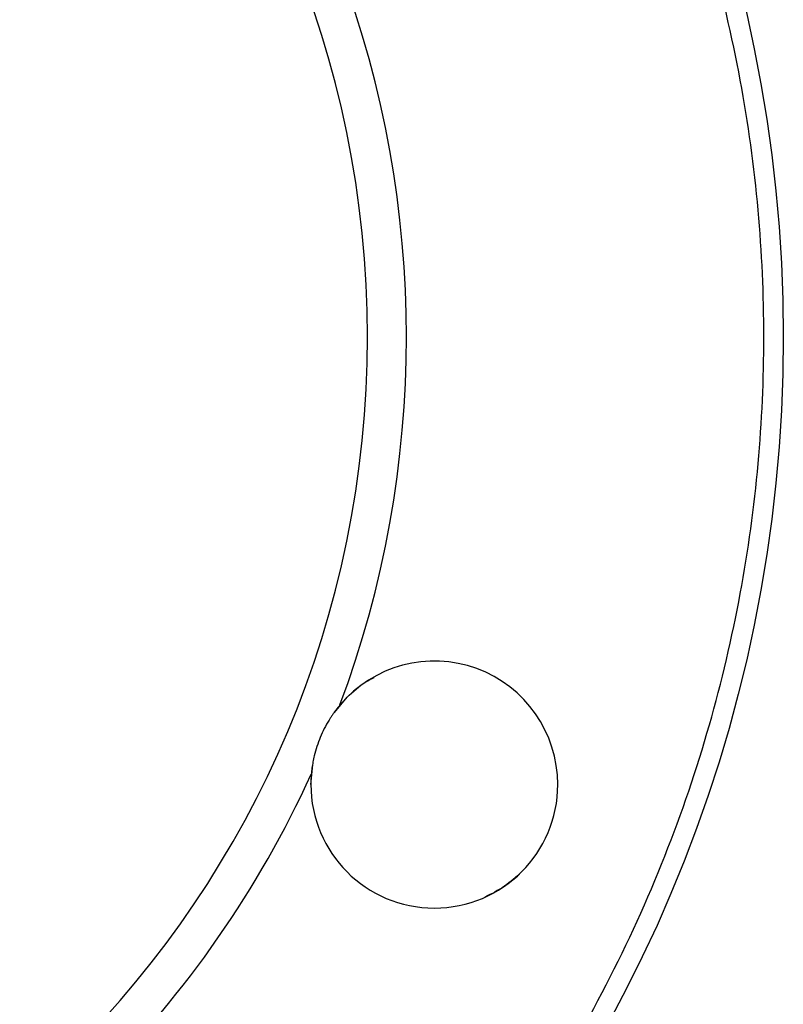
# Model space of a CAD drawing. Header units: millimetres. Extents: x 448 to 1828, y 150 to 1321.
# Tile 24 of 61: x 1067 to 1126, y 615 to 691. Entities that reach past the tile are written whole.
import ezdxf

# ---------------------------------------------------------------- set-up
doc = ezdxf.new("R2010")
doc.units = ezdxf.units.MM

msp = doc.modelspace()

# ---------------------------------------------------------------- linework, layer by layer
at = {"color": 7, "linetype": 'Continuous', "lineweight": 25}
for p, q in [((1091.358, 637.365), (1092.317, 638.532)), ((1089.535, 631.815), (1089.685, 633.339))]:
    msp.add_line(p, q, dxfattribs=at)
msp.add_circle((1015.885, 666.256), 110, dxfattribs=at)
for centre, radius, start, end in [((1015.885, 666.256), 78, 270, 90), ((1015.885, 666.256), 81, 339.54105, 20.45895), ((1099.035, 631.815), 9.5, 0, 139.82193), ((1015.885, 666.256), 81, 294.54105, 335.45895), ((1099.035, 631.815), 9.5, 175.17807, 180), ((1099.035, 631.815), 9.5, 180, 0)]:
    msp.add_arc(centre, radius, start, end, dxfattribs=at)
for points, knots in [([(1015.885, 557.756), (1016.247, 557.757), (1016.971, 557.76), (1018.055, 557.776), (1019.14, 557.803), (1020.223, 557.841), (1021.307, 557.89), (1022.389, 557.95), (1023.472, 558.02), (1024.554, 558.101), (1026.95, 558.306), (1030.653, 558.726), (1035.685, 559.537), (1040.722, 560.595), (1045.794, 561.916), (1050.838, 563.494), (1057.575, 565.972), (1065.855, 569.74), (1075.394, 575.305), (1084.41, 581.885), (1092.744, 589.398), (1100.257, 597.732), (1106.837, 606.748), (1112.402, 616.287), (1116.906, 626.184), (1120.337, 636.27), (1122.714, 646.386), (1124.088, 656.385), (1124.532, 666.256), (1124.088, 676.128), (1122.714, 686.127), (1120.337, 696.242), (1116.906, 706.329), (1112.402, 716.226), (1106.837, 725.765), (1100.257, 734.781), (1092.744, 743.115), (1084.41, 750.628), (1075.394, 757.208), (1065.855, 762.773), (1057.575, 766.541), (1050.838, 769.019), (1045.794, 770.597), (1040.722, 771.918), (1035.685, 772.975), (1030.653, 773.786), (1026.663, 774.24), (1023.689, 774.481), (1021.74, 774.604), (1019.79, 774.692), (1017.838, 774.746), (1016.537, 774.753), (1015.885, 774.756)], [0, 0, 0, 0, 0.003185, 0.006368, 0.009551, 0.012733, 0.015916, 0.019098, 0.022281, 0.025465, 0.02865, 0.043455, 0.058262, 0.073507, 0.088754, 0.104387, 0.120021, 0.151926, 0.184335, 0.217089, 0.250018, 0.282947, 0.315701, 0.34811, 0.380015, 0.411272, 0.441756, 0.47136, 0.5, 0.52864, 0.558244, 0.588728, 0.619985, 0.651891, 0.6843, 0.717053, 0.749982, 0.782911, 0.815665, 0.848074, 0.879979, 0.895612, 0.911246, 0.926492, 0.941739, 0.956544, 0.971351, 0.977082, 0.982811, 0.988539, 0.994268, 1, 1, 1, 1]), ([(1092.317, 638.532), (1092.773, 638.962), (1093.411, 639.563), (1094.19, 639.953), (1094.412, 640.064)], [0, 0, 0, 0, 0.714913, 1, 1, 1, 1]), ([(1091.776, 637.944), (1091.725, 637.883), (1091.624, 637.763), (1091.477, 637.574), (1091.334, 637.382), (1091.195, 637.184), (1091.061, 636.982), (1090.843, 636.635), (1090.561, 636.132), (1090.249, 635.454), (1089.991, 634.754), (1089.812, 634.12), (1089.692, 633.562), (1089.613, 633.085), (1089.583, 632.771), (1089.568, 632.613)], [0, 0, 0, 0, 0.041859, 0.083559, 0.125162, 0.166735, 0.20834, 0.250044, 0.375814, 0.500008, 0.624224, 0.749985, 0.833305, 0.91647, 1, 1, 1, 1]), ([(1105.752, 625.097), (1105.327, 624.709), (1104.473, 623.928), (1103.437, 623.412), (1102.917, 623.152)], [0, 0, 0, 0, 0.497662, 1, 1, 1, 1])]:
    msp.add_open_spline(points, degree=3, knots=knots, dxfattribs=at)

doc.saveas('drawing.dxf')
